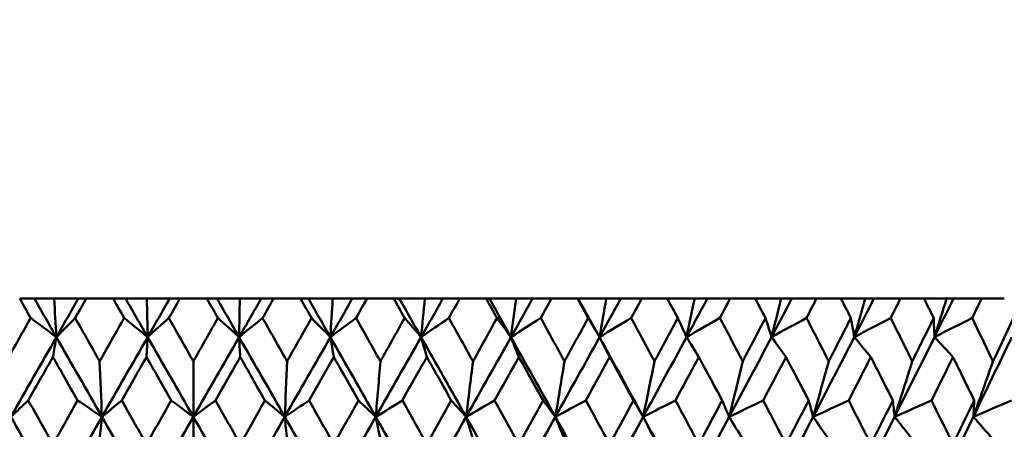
# Model space of a CAD drawing. Header units: millimetres. Extents: x 113 to 2969, y 62 to 2427.
# Tile 73 of 256: x 903.57 to 916.76, y 150.58 to 156.06. Entities that reach past the tile are written whole.
import ezdxf

# ---------------------------------------------------------------- set-up
doc = ezdxf.new("R2010")
doc.units = ezdxf.units.MM
doc.header["$LTSCALE"] = 12
doc.layers.add('Widoczne (ISO)', color=7, linetype='Continuous', lineweight=50)

msp = doc.modelspace()

# ---------------------------------------------------------------- linework, layer by layer
at = {"layer": 'Widoczne (ISO)'}
for p, q in [((903.567, 152.33), (903.763, 152.33)), ((903.763, 152.33), (904.028, 152.33)), ((904.028, 152.33), (904.353, 152.33)), ((904.353, 152.33), (904.459, 152.33)), ((904.819, 152.33), (904.459, 152.33)), ((904.819, 152.33), (904.985, 152.33)), ((904.985, 152.33), (905.271, 152.33)), ((905.271, 152.33), (905.578, 152.33)), ((905.578, 152.33), (905.714, 152.33)), ((906.075, 152.33), (905.714, 152.33)), ((906.075, 152.33), (906.211, 152.33)), ((906.211, 152.33), (906.517, 152.33)), ((906.517, 152.33), (906.803, 152.33)), ((906.803, 152.33), (906.97, 152.33)), ((907.33, 152.33), (906.97, 152.33)), ((907.33, 152.33), (907.435, 152.33)), ((907.435, 152.33), (907.761, 152.33)), ((907.761, 152.33), (908.025, 152.33)), ((908.025, 152.33), (908.222, 152.33)), ((908.58, 152.33), (908.222, 152.33)), ((908.58, 152.33), (908.654, 152.33)), ((908.654, 152.33), (908.997, 152.33)), ((908.997, 152.33), (909.239, 152.33)), ((909.239, 152.33), (909.465, 152.33)), ((909.819, 152.33), (909.465, 152.33)), ((909.819, 152.33), (909.861, 152.33)), ((909.861, 152.33), (910.221, 152.33)), ((910.221, 152.33), (910.44, 152.33)), ((910.44, 152.33), (910.693, 152.33)), ((911.043, 152.33), (910.693, 152.33)), ((911.043, 152.33), (911.053, 152.33)), ((911.053, 152.33), (911.428, 152.33)), ((911.428, 152.33), (911.622, 152.33)), ((911.622, 152.33), (911.903, 152.33)), ((912.246, 152.33), (911.903, 152.33)), ((912.246, 152.33), (912.613, 152.33)), ((912.613, 152.33), (912.782, 152.33)), ((912.782, 152.33), (913.089, 152.33)), ((913.424, 152.33), (913.089, 152.33)), ((913.424, 152.33), (913.771, 152.33)), ((913.771, 152.33), (913.915, 152.33)), ((913.915, 152.33), (914.246, 152.33)), ((914.573, 152.33), (914.246, 152.33)), ((914.573, 152.33), (914.898, 152.33)), ((914.898, 152.33), (915.016, 152.33)), ((915.016, 152.33), (915.371, 152.33)), ((915.687, 152.33), (915.371, 152.33)), ((915.687, 152.33), (915.99, 152.33)), ((915.99, 152.33), (916.081, 152.33)), ((916.081, 152.33), (916.458, 152.33)), ((916.763, 152.33), (916.458, 152.33)), ((905.894, 151.489), (905.894, 150.746)), ((905.894, 150.447), (905.894, 150.746))]:
    msp.add_line(p, q, dxfattribs=at)
msp.add_circle((905.894, 112.33), 50, dxfattribs=at)
for points, knots in [([(903.714, 152.07), (903.714, 152.071), (903.714, 152.071), (903.664, 152.158), (903.616, 152.244), (903.567, 152.33)], [0.02951568, 0.02951568, 0.02951568, 0.02951568, 0.02969929, 0.02969929, 0.05939589, 0.05939589, 0.05939589, 0.05939589]), ([(904.459, 152.33), (904.409, 152.244), (904.36, 152.158), (904.311, 152.071), (904.311, 152.071), (904.31, 152.07)], [0, 0, 0, 0, 0.02969567, 0.02969567, 0.02988021, 0.02988021, 0.02988021, 0.02988021]), ([(904.967, 152.07), (904.967, 152.071), (904.966, 152.071), (904.917, 152.158), (904.868, 152.244), (904.819, 152.33)], [0.02951568, 0.02951568, 0.02951568, 0.02951568, 0.02969929, 0.02969929, 0.05939589, 0.05939589, 0.05939589, 0.05939589]), ([(905.714, 152.33), (905.665, 152.244), (905.616, 152.158), (905.566, 152.071), (905.566, 152.071), (905.565, 152.07)], [0, 0, 0, 0, 0.02969567, 0.02969567, 0.02988021, 0.02988021, 0.02988021, 0.02988021]), ([(906.223, 152.07), (906.223, 152.071), (906.223, 152.071), (906.173, 152.158), (906.124, 152.244), (906.075, 152.33)], [0.02951568, 0.02951568, 0.02951568, 0.02951568, 0.02969929, 0.02969929, 0.05939589, 0.05939589, 0.05939589, 0.05939589]), ([(906.97, 152.33), (906.921, 152.244), (906.872, 152.158), (906.822, 152.071), (906.822, 152.071), (906.822, 152.07)], [0, 0, 0, 0, 0.02969567, 0.02969567, 0.02988021, 0.02988021, 0.02988021, 0.02988021]), ([(907.478, 152.07), (907.478, 152.071), (907.478, 152.071), (907.428, 152.158), (907.379, 152.244), (907.33, 152.33)], [0.02951568, 0.02951568, 0.02951568, 0.02951568, 0.02969929, 0.02969929, 0.05939589, 0.05939589, 0.05939589, 0.05939589]), ([(908.222, 152.33), (908.173, 152.244), (908.124, 152.158), (908.075, 152.071), (908.075, 152.071), (908.074, 152.07)], [0, 0, 0, 0, 0.02969567, 0.02969567, 0.02988021, 0.02988021, 0.02988021, 0.02988021]), ([(908.727, 152.07), (908.727, 152.071), (908.726, 152.071), (908.677, 152.158), (908.629, 152.244), (908.58, 152.33)], [0.02951568, 0.02951568, 0.02951568, 0.02951568, 0.02969929, 0.02969929, 0.05939589, 0.05939589, 0.05939589, 0.05939589]), ([(909.465, 152.33), (909.416, 152.244), (909.368, 152.158), (909.319, 152.071), (909.319, 152.071), (909.318, 152.07)], [0, 0, 0, 0, 0.02969567, 0.02969567, 0.02988021, 0.02988021, 0.02988021, 0.02988021]), ([(909.964, 152.07), (909.964, 152.071), (909.964, 152.071), (909.915, 152.158), (909.867, 152.244), (909.819, 152.33)], [0.02951568, 0.02951568, 0.02951568, 0.02951568, 0.02969929, 0.02969929, 0.05939589, 0.05939589, 0.05939589, 0.05939589]), ([(910.693, 152.33), (910.645, 152.244), (910.598, 152.158), (910.55, 152.071), (910.549, 152.071), (910.549, 152.07)], [0, 0, 0, 0, 0.02969567, 0.02969567, 0.02988021, 0.02988021, 0.02988021, 0.02988021]), ([(911.186, 152.07), (911.186, 152.071), (911.185, 152.071), (911.138, 152.158), (911.09, 152.244), (911.043, 152.33)], [0.02951568, 0.02951568, 0.02951568, 0.02951568, 0.02969929, 0.02969929, 0.05939589, 0.05939589, 0.05939589, 0.05939589]), ([(911.903, 152.33), (911.856, 152.244), (911.809, 152.158), (911.762, 152.071), (911.761, 152.071), (911.761, 152.07)], [0, 0, 0, 0, 0.02969567, 0.02969567, 0.02988021, 0.02988021, 0.02988021, 0.02988021]), ([(912.387, 152.07), (912.386, 152.071), (912.386, 152.071), (912.339, 152.158), (912.293, 152.244), (912.246, 152.33)], [0.02951568, 0.02951568, 0.02951568, 0.02951568, 0.02969929, 0.02969929, 0.05939589, 0.05939589, 0.05939589, 0.05939589]), ([(913.089, 152.33), (913.043, 152.244), (912.997, 152.158), (912.951, 152.071), (912.95, 152.071), (912.95, 152.07)], [0, 0, 0, 0, 0.02969567, 0.02969567, 0.02988021, 0.02988021, 0.02988021, 0.02988021]), ([(913.562, 152.07), (913.561, 152.071), (913.561, 152.071), (913.515, 152.158), (913.47, 152.244), (913.424, 152.33)], [0.02951568, 0.02951568, 0.02951568, 0.02951568, 0.02969929, 0.02969929, 0.05939589, 0.05939589, 0.05939589, 0.05939589]), ([(914.246, 152.33), (914.202, 152.244), (914.157, 152.158), (914.112, 152.071), (914.111, 152.071), (914.111, 152.07)], [0, 0, 0, 0, 0.02969567, 0.02969567, 0.02988021, 0.02988021, 0.02988021, 0.02988021]), ([(914.706, 152.07), (914.706, 152.071), (914.706, 152.071), (914.661, 152.158), (914.617, 152.244), (914.573, 152.33)], [0.02951568, 0.02951568, 0.02951568, 0.02951568, 0.02969929, 0.02969929, 0.05939589, 0.05939589, 0.05939589, 0.05939589]), ([(915.371, 152.33), (915.328, 152.244), (915.284, 152.158), (915.24, 152.071), (915.24, 152.071), (915.24, 152.07)], [0, 0, 0, 0, 0.02969567, 0.02969567, 0.02988021, 0.02988021, 0.02988021, 0.02988021]), ([(915.816, 152.07), (915.816, 152.071), (915.816, 152.071), (915.773, 152.158), (915.73, 152.244), (915.687, 152.33)], [0.02951568, 0.02951568, 0.02951568, 0.02951568, 0.02969929, 0.02969929, 0.05939589, 0.05939589, 0.05939589, 0.05939589]), ([(916.458, 152.33), (916.416, 152.244), (916.374, 152.158), (916.332, 152.071), (916.332, 152.071), (916.332, 152.07)], [0, 0, 0, 0, 0.02969567, 0.02969567, 0.02988021, 0.02988021, 0.02988021, 0.02988021]), ([(903.388, 151.489), (903.397, 151.506), (903.406, 151.522), (903.515, 151.716), (903.614, 151.893), (903.714, 152.07)], [0.0853813, 0.0853813, 0.0853813, 0.0853813, 0.09097809, 0.09097809, 0.15214536, 0.15214536, 0.15214536, 0.15214536]), ([(904.31, 152.07), (904.411, 151.893), (904.511, 151.716), (904.62, 151.522), (904.629, 151.506), (904.638, 151.489)], [0.0297954, 0.0297954, 0.0297954, 0.0297954, 0.09092493, 0.09092493, 0.09655955, 0.09655955, 0.09655955, 0.09655955]), ([(904.638, 151.489), (904.648, 151.506), (904.657, 151.522), (904.766, 151.716), (904.867, 151.893), (904.967, 152.07)], [0.0853813, 0.0853813, 0.0853813, 0.0853813, 0.09097809, 0.09097809, 0.15214536, 0.15214536, 0.15214536, 0.15214536]), ([(905.565, 152.07), (905.666, 151.893), (905.766, 151.716), (905.876, 151.522), (905.885, 151.506), (905.894, 151.489)], [0.0297954, 0.0297954, 0.0297954, 0.0297954, 0.09092493, 0.09092493, 0.09655955, 0.09655955, 0.09655955, 0.09655955]), ([(905.894, 151.489), (905.903, 151.506), (905.913, 151.522), (906.022, 151.716), (906.123, 151.893), (906.223, 152.07)], [0.0853813, 0.0853813, 0.0853813, 0.0853813, 0.09097809, 0.09097809, 0.15214536, 0.15214536, 0.15214536, 0.15214536]), ([(906.822, 152.07), (906.922, 151.893), (907.022, 151.716), (907.132, 151.522), (907.141, 151.506), (907.15, 151.489)], [0.0297954, 0.0297954, 0.0297954, 0.0297954, 0.09092493, 0.09092493, 0.09655955, 0.09655955, 0.09655955, 0.09655955]), ([(907.15, 151.489), (907.159, 151.506), (907.168, 151.522), (907.278, 151.716), (907.378, 151.893), (907.478, 152.07)], [0.0853813, 0.0853813, 0.0853813, 0.0853813, 0.09097809, 0.09097809, 0.15214536, 0.15214536, 0.15214536, 0.15214536]), ([(908.074, 152.07), (908.174, 151.893), (908.274, 151.716), (908.383, 151.522), (908.392, 151.506), (908.401, 151.489)], [0.0297954, 0.0297954, 0.0297954, 0.0297954, 0.09092493, 0.09092493, 0.09655955, 0.09655955, 0.09655955, 0.09655955]), ([(908.401, 151.489), (908.41, 151.506), (908.419, 151.522), (908.528, 151.716), (908.627, 151.893), (908.727, 152.07)], [0.0853813, 0.0853813, 0.0853813, 0.0853813, 0.09097809, 0.09097809, 0.15214536, 0.15214536, 0.15214536, 0.15214536]), ([(909.318, 152.07), (909.417, 151.893), (909.516, 151.716), (909.624, 151.522), (909.633, 151.506), (909.642, 151.489)], [0.0297954, 0.0297954, 0.0297954, 0.0297954, 0.09092493, 0.09092493, 0.09655955, 0.09655955, 0.09655955, 0.09655955]), ([(909.642, 151.489), (909.651, 151.506), (909.66, 151.522), (909.768, 151.716), (909.866, 151.893), (909.964, 152.07)], [0.0853813, 0.0853813, 0.0853813, 0.0853813, 0.09097809, 0.09097809, 0.15214536, 0.15214536, 0.15214536, 0.15214536]), ([(910.549, 152.07), (910.647, 151.893), (910.744, 151.716), (910.85, 151.522), (910.859, 151.506), (910.868, 151.489)], [0.0297954, 0.0297954, 0.0297954, 0.0297954, 0.09092493, 0.09092493, 0.09655955, 0.09655955, 0.09655955, 0.09655955]), ([(910.868, 151.489), (910.877, 151.506), (910.886, 151.522), (910.992, 151.716), (911.089, 151.893), (911.186, 152.07)], [0.0853813, 0.0853813, 0.0853813, 0.0853813, 0.09097809, 0.09097809, 0.15214536, 0.15214536, 0.15214536, 0.15214536]), ([(911.761, 152.07), (911.857, 151.893), (911.953, 151.716), (912.057, 151.522), (912.066, 151.506), (912.075, 151.489)], [0.0297954, 0.0297954, 0.0297954, 0.0297954, 0.09092493, 0.09092493, 0.09655955, 0.09655955, 0.09655955, 0.09655955]), ([(912.075, 151.489), (912.083, 151.506), (912.092, 151.522), (912.196, 151.716), (912.292, 151.893), (912.387, 152.07)], [0.0853813, 0.0853813, 0.0853813, 0.0853813, 0.09097809, 0.09097809, 0.15214536, 0.15214536, 0.15214536, 0.15214536]), ([(912.95, 152.07), (913.044, 151.893), (913.138, 151.716), (913.24, 151.522), (913.248, 151.506), (913.257, 151.489)], [0.0297954, 0.0297954, 0.0297954, 0.0297954, 0.09092493, 0.09092493, 0.09655955, 0.09655955, 0.09655955, 0.09655955]), ([(913.257, 151.489), (913.265, 151.506), (913.274, 151.522), (913.376, 151.716), (913.469, 151.893), (913.562, 152.07)], [0.0853813, 0.0853813, 0.0853813, 0.0853813, 0.09097809, 0.09097809, 0.15214536, 0.15214536, 0.15214536, 0.15214536]), ([(914.111, 152.07), (914.203, 151.893), (914.294, 151.716), (914.393, 151.522), (914.402, 151.506), (914.41, 151.489)], [0.0297954, 0.0297954, 0.0297954, 0.0297954, 0.09092493, 0.09092493, 0.09655955, 0.09655955, 0.09655955, 0.09655955]), ([(914.41, 151.489), (914.418, 151.506), (914.427, 151.522), (914.526, 151.716), (914.616, 151.893), (914.706, 152.07)], [0.0853813, 0.0853813, 0.0853813, 0.0853813, 0.09097809, 0.09097809, 0.15214536, 0.15214536, 0.15214536, 0.15214536]), ([(915.24, 152.07), (915.329, 151.893), (915.417, 151.716), (915.513, 151.522), (915.521, 151.506), (915.529, 151.489)], [0.0297954, 0.0297954, 0.0297954, 0.0297954, 0.09092493, 0.09092493, 0.09655955, 0.09655955, 0.09655955, 0.09655955]), ([(915.529, 151.489), (915.537, 151.506), (915.545, 151.522), (915.641, 151.716), (915.729, 151.893), (915.816, 152.07)], [0.0853813, 0.0853813, 0.0853813, 0.0853813, 0.09097809, 0.09097809, 0.15214536, 0.15214536, 0.15214536, 0.15214536]), ([(916.332, 152.07), (916.417, 151.893), (916.503, 151.716), (916.595, 151.522), (916.603, 151.506), (916.611, 151.489)], [0.0297954, 0.0297954, 0.0297954, 0.0297954, 0.09092493, 0.09092493, 0.09655955, 0.09655955, 0.09655955, 0.09655955]), ([(916.611, 151.489), (916.619, 151.506), (916.626, 151.522), (916.719, 151.716), (916.803, 151.893), (916.887, 152.07)], [0.0853813, 0.0853813, 0.0853813, 0.0853813, 0.09097809, 0.09097809, 0.15214536, 0.15214536, 0.15214536, 0.15214536]), ([(904.012, 151.547), (903.962, 151.458), (903.911, 151.369), (903.801, 151.176), (903.741, 151.071), (903.682, 150.966)], [0.03078053, 0.03078053, 0.03078053, 0.03078053, 0.06149921, 0.06149921, 0.09773041, 0.09773041, 0.09773041, 0.09773041]), ([(904.343, 150.966), (904.283, 151.071), (904.224, 151.175), (904.113, 151.369), (904.063, 151.458), (904.012, 151.547)], [0.02528165, 0.02528165, 0.02528165, 0.02528165, 0.06150593, 0.06150593, 0.09223152, 0.09223152, 0.09223152, 0.09223152]), ([(905.266, 151.547), (905.215, 151.458), (905.165, 151.369), (905.054, 151.176), (904.994, 151.071), (904.934, 150.966)], [0.03078053, 0.03078053, 0.03078053, 0.03078053, 0.06149921, 0.06149921, 0.09773041, 0.09773041, 0.09773041, 0.09773041]), ([(905.598, 150.966), (905.538, 151.071), (905.478, 151.175), (905.368, 151.369), (905.317, 151.458), (905.266, 151.547)], [0.02528165, 0.02528165, 0.02528165, 0.02528165, 0.06150593, 0.06150593, 0.09223152, 0.09223152, 0.09223152, 0.09223152]), ([(906.523, 151.547), (906.472, 151.458), (906.421, 151.369), (906.31, 151.176), (906.25, 151.071), (906.19, 150.966)], [0.03078053, 0.03078053, 0.03078053, 0.03078053, 0.06149921, 0.06149921, 0.09773041, 0.09773041, 0.09773041, 0.09773041]), ([(906.854, 150.966), (906.795, 151.071), (906.735, 151.175), (906.624, 151.369), (906.573, 151.458), (906.523, 151.547)], [0.02528165, 0.02528165, 0.02528165, 0.02528165, 0.06150593, 0.06150593, 0.09223152, 0.09223152, 0.09223152, 0.09223152]), ([(907.776, 151.547), (907.726, 151.458), (907.675, 151.369), (907.565, 151.176), (907.505, 151.071), (907.446, 150.966)], [0.03078053, 0.03078053, 0.03078053, 0.03078053, 0.06149921, 0.06149921, 0.09773041, 0.09773041, 0.09773041, 0.09773041]), ([(908.107, 150.966), (908.047, 151.071), (907.988, 151.175), (907.878, 151.369), (907.827, 151.458), (907.776, 151.547)], [0.02528165, 0.02528165, 0.02528165, 0.02528165, 0.06150593, 0.06150593, 0.09223152, 0.09223152, 0.09223152, 0.09223152]), ([(909.023, 151.547), (908.973, 151.458), (908.923, 151.369), (908.813, 151.176), (908.754, 151.071), (908.695, 150.966)], [0.03078053, 0.03078053, 0.03078053, 0.03078053, 0.06149921, 0.06149921, 0.09773041, 0.09773041, 0.09773041, 0.09773041]), ([(909.351, 150.966), (909.292, 151.071), (909.233, 151.175), (909.123, 151.369), (909.073, 151.458), (909.023, 151.547)], [0.02528165, 0.02528165, 0.02528165, 0.02528165, 0.06150593, 0.06150593, 0.09223152, 0.09223152, 0.09223152, 0.09223152]), ([(910.257, 151.547), (910.208, 151.458), (910.158, 151.369), (910.05, 151.176), (909.991, 151.071), (909.932, 150.966)], [0.03078053, 0.03078053, 0.03078053, 0.03078053, 0.06149921, 0.06149921, 0.09773041, 0.09773041, 0.09773041, 0.09773041]), ([(910.581, 150.966), (910.522, 151.071), (910.464, 151.175), (910.356, 151.369), (910.307, 151.458), (910.257, 151.547)], [0.02528165, 0.02528165, 0.02528165, 0.02528165, 0.06150593, 0.06150593, 0.09223152, 0.09223152, 0.09223152, 0.09223152]), ([(911.474, 151.547), (911.425, 151.458), (911.376, 151.369), (911.27, 151.176), (911.212, 151.071), (911.154, 150.966)], [0.03078053, 0.03078053, 0.03078053, 0.03078053, 0.06149921, 0.06149921, 0.09773041, 0.09773041, 0.09773041, 0.09773041]), ([(911.792, 150.966), (911.735, 151.071), (911.678, 151.175), (911.572, 151.369), (911.523, 151.458), (911.474, 151.547)], [0.02528165, 0.02528165, 0.02528165, 0.02528165, 0.06150593, 0.06150593, 0.09223152, 0.09223152, 0.09223152, 0.09223152]), ([(912.669, 151.547), (912.621, 151.458), (912.573, 151.369), (912.469, 151.176), (912.412, 151.071), (912.356, 150.966)], [0.03078053, 0.03078053, 0.03078053, 0.03078053, 0.06149921, 0.06149921, 0.09773041, 0.09773041, 0.09773041, 0.09773041]), ([(912.981, 150.966), (912.925, 151.071), (912.869, 151.175), (912.765, 151.369), (912.717, 151.458), (912.669, 151.547)], [0.02528165, 0.02528165, 0.02528165, 0.02528165, 0.06150593, 0.06150593, 0.09223152, 0.09223152, 0.09223152, 0.09223152]), ([(913.837, 151.547), (913.791, 151.458), (913.744, 151.369), (913.642, 151.176), (913.587, 151.071), (913.531, 150.966)], [0.03078053, 0.03078053, 0.03078053, 0.03078053, 0.06149921, 0.06149921, 0.09773041, 0.09773041, 0.09773041, 0.09773041]), ([(914.141, 150.966), (914.086, 151.071), (914.032, 151.175), (913.93, 151.369), (913.884, 151.458), (913.837, 151.547)], [0.02528165, 0.02528165, 0.02528165, 0.02528165, 0.06150593, 0.06150593, 0.09223152, 0.09223152, 0.09223152, 0.09223152]), ([(914.974, 151.547), (914.929, 151.458), (914.883, 151.369), (914.784, 151.176), (914.731, 151.071), (914.677, 150.966)], [0.03078053, 0.03078053, 0.03078053, 0.03078053, 0.06149921, 0.06149921, 0.09773041, 0.09773041, 0.09773041, 0.09773041]), ([(915.269, 150.966), (915.216, 151.071), (915.163, 151.175), (915.065, 151.369), (915.019, 151.458), (914.974, 151.547)], [0.02528165, 0.02528165, 0.02528165, 0.02528165, 0.06150593, 0.06150593, 0.09223152, 0.09223152, 0.09223152, 0.09223152]), ([(916.075, 151.547), (916.031, 151.458), (915.988, 151.369), (915.892, 151.176), (915.84, 151.071), (915.788, 150.966)], [0.03078053, 0.03078053, 0.03078053, 0.03078053, 0.06149921, 0.06149921, 0.09773041, 0.09773041, 0.09773041, 0.09773041]), ([(916.36, 150.966), (916.309, 151.071), (916.257, 151.175), (916.163, 151.369), (916.119, 151.458), (916.075, 151.547)], [0.02528165, 0.02528165, 0.02528165, 0.02528165, 0.06150593, 0.06150593, 0.09223152, 0.09223152, 0.09223152, 0.09223152]), ([(903.682, 150.966), (903.778, 150.794), (903.875, 150.623), (903.985, 150.427), (903.998, 150.403), (904.012, 150.378)], [0.02983351, 0.02983351, 0.02983351, 0.02983351, 0.0889495, 0.0889495, 0.09731113, 0.09731113, 0.09731113, 0.09731113]), ([(904.012, 150.378), (904.026, 150.403), (904.039, 150.427), (904.15, 150.623), (904.246, 150.794), (904.343, 150.966)], [0.0806421, 0.0806421, 0.0806421, 0.0806421, 0.08897282, 0.08897282, 0.14811965, 0.14811965, 0.14811965, 0.14811965]), ([(904.934, 150.966), (905.031, 150.794), (905.128, 150.623), (905.239, 150.427), (905.252, 150.403), (905.266, 150.378)], [0.02983351, 0.02983351, 0.02983351, 0.02983351, 0.0889495, 0.0889495, 0.09731113, 0.09731113, 0.09731113, 0.09731113]), ([(905.266, 150.378), (905.28, 150.403), (905.293, 150.427), (905.404, 150.623), (905.501, 150.794), (905.598, 150.966)], [0.0806421, 0.0806421, 0.0806421, 0.0806421, 0.08897282, 0.08897282, 0.14811965, 0.14811965, 0.14811965, 0.14811965]), ([(906.19, 150.966), (906.287, 150.794), (906.384, 150.623), (906.495, 150.427), (906.509, 150.403), (906.523, 150.378)], [0.02983351, 0.02983351, 0.02983351, 0.02983351, 0.0889495, 0.0889495, 0.09731113, 0.09731113, 0.09731113, 0.09731113]), ([(906.523, 150.378), (906.536, 150.403), (906.55, 150.427), (906.66, 150.623), (906.757, 150.794), (906.854, 150.966)], [0.0806421, 0.0806421, 0.0806421, 0.0806421, 0.08897282, 0.08897282, 0.14811965, 0.14811965, 0.14811965, 0.14811965]), ([(907.446, 150.966), (907.542, 150.794), (907.639, 150.623), (907.749, 150.427), (907.763, 150.403), (907.776, 150.378)], [0.02983351, 0.02983351, 0.02983351, 0.02983351, 0.0889495, 0.0889495, 0.09731113, 0.09731113, 0.09731113, 0.09731113]), ([(907.776, 150.378), (907.79, 150.403), (907.804, 150.427), (907.914, 150.623), (908.01, 150.794), (908.107, 150.966)], [0.0806421, 0.0806421, 0.0806421, 0.0806421, 0.08897282, 0.08897282, 0.14811965, 0.14811965, 0.14811965, 0.14811965]), ([(908.695, 150.966), (908.791, 150.794), (908.887, 150.623), (908.996, 150.427), (909.009, 150.403), (909.023, 150.378)], [0.02983351, 0.02983351, 0.02983351, 0.02983351, 0.0889495, 0.0889495, 0.09731113, 0.09731113, 0.09731113, 0.09731113]), ([(909.023, 150.378), (909.036, 150.403), (909.05, 150.427), (909.159, 150.623), (909.255, 150.794), (909.351, 150.966)], [0.0806421, 0.0806421, 0.0806421, 0.0806421, 0.08897282, 0.08897282, 0.14811965, 0.14811965, 0.14811965, 0.14811965]), ([(909.932, 150.966), (910.027, 150.794), (910.122, 150.623), (910.23, 150.427), (910.244, 150.403), (910.257, 150.378)], [0.02983351, 0.02983351, 0.02983351, 0.02983351, 0.0889495, 0.0889495, 0.09731113, 0.09731113, 0.09731113, 0.09731113]), ([(910.257, 150.378), (910.271, 150.403), (910.284, 150.427), (910.392, 150.623), (910.486, 150.794), (910.581, 150.966)], [0.0806421, 0.0806421, 0.0806421, 0.0806421, 0.08897282, 0.08897282, 0.14811965, 0.14811965, 0.14811965, 0.14811965]), ([(911.154, 150.966), (911.248, 150.794), (911.341, 150.623), (911.448, 150.427), (911.461, 150.403), (911.474, 150.378)], [0.02983351, 0.02983351, 0.02983351, 0.02983351, 0.0889495, 0.0889495, 0.09731113, 0.09731113, 0.09731113, 0.09731113]), ([(911.474, 150.378), (911.487, 150.403), (911.5, 150.427), (911.607, 150.623), (911.7, 150.794), (911.792, 150.966)], [0.0806421, 0.0806421, 0.0806421, 0.0806421, 0.08897282, 0.08897282, 0.14811965, 0.14811965, 0.14811965, 0.14811965]), ([(912.356, 150.966), (912.447, 150.794), (912.539, 150.623), (912.643, 150.427), (912.656, 150.403), (912.669, 150.378)], [0.02983351, 0.02983351, 0.02983351, 0.02983351, 0.0889495, 0.0889495, 0.09731113, 0.09731113, 0.09731113, 0.09731113]), ([(912.669, 150.378), (912.682, 150.403), (912.695, 150.427), (912.799, 150.623), (912.89, 150.794), (912.981, 150.966)], [0.0806421, 0.0806421, 0.0806421, 0.0806421, 0.08897282, 0.08897282, 0.14811965, 0.14811965, 0.14811965, 0.14811965]), ([(913.531, 150.966), (913.621, 150.794), (913.71, 150.623), (913.812, 150.427), (913.825, 150.403), (913.837, 150.378)], [0.02983351, 0.02983351, 0.02983351, 0.02983351, 0.0889495, 0.0889495, 0.09731113, 0.09731113, 0.09731113, 0.09731113]), ([(913.837, 150.378), (913.85, 150.403), (913.862, 150.427), (913.964, 150.623), (914.053, 150.794), (914.141, 150.966)], [0.0806421, 0.0806421, 0.0806421, 0.0806421, 0.08897282, 0.08897282, 0.14811965, 0.14811965, 0.14811965, 0.14811965]), ([(914.677, 150.966), (914.764, 150.794), (914.851, 150.623), (914.95, 150.427), (914.962, 150.403), (914.974, 150.378)], [0.02983351, 0.02983351, 0.02983351, 0.02983351, 0.0889495, 0.0889495, 0.09731113, 0.09731113, 0.09731113, 0.09731113]), ([(914.974, 150.378), (914.986, 150.403), (914.998, 150.427), (915.097, 150.623), (915.183, 150.794), (915.269, 150.966)], [0.0806421, 0.0806421, 0.0806421, 0.0806421, 0.08897282, 0.08897282, 0.14811965, 0.14811965, 0.14811965, 0.14811965]), ([(915.788, 150.966), (915.872, 150.794), (915.956, 150.623), (916.052, 150.427), (916.063, 150.403), (916.075, 150.378)], [0.02983351, 0.02983351, 0.02983351, 0.02983351, 0.0889495, 0.0889495, 0.09731113, 0.09731113, 0.09731113, 0.09731113]), ([(916.075, 150.378), (916.087, 150.403), (916.099, 150.427), (916.194, 150.623), (916.277, 150.794), (916.36, 150.966)], [0.0806421, 0.0806421, 0.0806421, 0.0806421, 0.08897282, 0.08897282, 0.14811965, 0.14811965, 0.14811965, 0.14811965])]:
    msp.add_open_spline(points, degree=3, knots=knots, dxfattribs=at)
for points in [[(904.058, 151.814), (903.96, 151.986), (903.861, 152.158), (903.763, 152.33)], [(904.028, 152.33), (904.038, 152.158), (904.048, 151.986), (904.058, 151.814)], [(904.058, 151.814), (904.156, 151.986), (904.255, 152.158), (904.353, 152.33)], [(905.281, 151.814), (905.183, 151.986), (905.084, 152.158), (904.985, 152.33)], [(905.271, 152.33), (905.275, 152.158), (905.278, 151.986), (905.281, 151.814)], [(905.281, 151.814), (905.38, 151.986), (905.479, 152.158), (905.578, 152.33)], [(906.507, 151.814), (906.409, 151.986), (906.31, 152.158), (906.211, 152.33)], [(906.507, 151.814), (906.606, 151.986), (906.705, 152.158), (906.803, 152.33)], [(906.517, 152.33), (906.514, 152.158), (906.511, 151.986), (906.507, 151.814)], [(907.731, 151.814), (907.632, 151.986), (907.534, 152.158), (907.435, 152.33)], [(907.731, 151.814), (907.829, 151.986), (907.927, 152.158), (908.025, 152.33)], [(907.761, 152.33), (907.751, 152.158), (907.741, 151.986), (907.731, 151.814)], [(908.947, 151.814), (908.849, 151.986), (908.752, 152.158), (908.654, 152.33)], [(908.947, 151.814), (909.044, 151.986), (909.142, 152.158), (909.239, 152.33)], [(908.997, 152.33), (908.98, 152.158), (908.963, 151.986), (908.947, 151.814)], [(910.151, 151.814), (910.054, 151.986), (909.958, 152.158), (909.861, 152.33)], [(910.151, 151.814), (910.247, 151.986), (910.344, 152.158), (910.44, 152.33)], [(910.221, 152.33), (910.198, 152.158), (910.174, 151.986), (910.151, 151.814)], [(911.338, 151.814), (911.243, 151.986), (911.148, 152.158), (911.053, 152.33)], [(911.338, 151.814), (911.433, 151.986), (911.528, 152.158), (911.622, 152.33)], [(911.428, 152.33), (911.398, 152.158), (911.368, 151.986), (911.338, 151.814)], [(912.504, 151.814), (912.597, 151.986), (912.69, 152.158), (912.782, 152.33)], [(912.613, 152.33), (912.576, 152.158), (912.54, 151.986), (912.504, 151.814)], [(913.643, 151.814), (913.734, 151.986), (913.825, 152.158), (913.915, 152.33)], [(913.771, 152.33), (913.729, 152.158), (913.686, 151.986), (913.643, 151.814)], [(914.752, 151.814), (914.841, 151.986), (914.929, 152.158), (915.016, 152.33)], [(914.898, 152.33), (914.85, 152.158), (914.801, 151.986), (914.752, 151.814)], [(915.827, 151.814), (915.912, 151.986), (915.997, 152.158), (916.081, 152.33)], [(915.99, 152.33), (915.936, 152.158), (915.881, 151.986), (915.827, 151.814)], [(904.058, 151.814), (903.944, 151.9), (903.829, 151.985), (903.714, 152.07)], [(904.058, 151.814), (904.142, 151.9), (904.226, 151.985), (904.31, 152.07)], [(905.281, 151.814), (905.177, 151.9), (905.072, 151.985), (904.967, 152.07)], [(905.281, 151.814), (905.376, 151.9), (905.471, 151.985), (905.565, 152.07)], [(906.507, 151.814), (906.413, 151.9), (906.318, 151.985), (906.223, 152.07)], [(906.507, 151.814), (906.612, 151.9), (906.717, 151.985), (906.822, 152.07)], [(907.731, 151.814), (907.646, 151.9), (907.562, 151.985), (907.478, 152.07)], [(907.731, 151.814), (907.845, 151.9), (907.96, 151.985), (908.074, 152.07)], [(908.947, 151.814), (908.873, 151.9), (908.8, 151.985), (908.727, 152.07)], [(908.947, 151.814), (909.07, 151.9), (909.194, 151.985), (909.318, 152.07)], [(910.151, 151.814), (910.089, 151.9), (910.027, 151.985), (909.964, 152.07)], [(910.151, 151.814), (910.283, 151.9), (910.416, 151.985), (910.549, 152.07)], [(911.338, 151.814), (911.287, 151.9), (911.237, 151.985), (911.186, 152.07)], [(911.338, 151.814), (911.479, 151.9), (911.62, 151.985), (911.761, 152.07)], [(912.504, 151.814), (912.465, 151.9), (912.426, 151.985), (912.387, 152.07)], [(912.504, 151.814), (912.652, 151.9), (912.801, 151.985), (912.95, 152.07)], [(913.643, 151.814), (913.616, 151.9), (913.589, 151.985), (913.562, 152.07)], [(913.643, 151.814), (913.799, 151.9), (913.955, 151.985), (914.111, 152.07)], [(914.752, 151.814), (914.737, 151.9), (914.722, 151.985), (914.706, 152.07)], [(914.752, 151.814), (914.915, 151.9), (915.077, 151.985), (915.24, 152.07)], [(915.827, 151.814), (915.823, 151.9), (915.82, 151.985), (915.816, 152.07)], [(915.827, 151.814), (915.995, 151.9), (916.163, 151.985), (916.332, 152.07)], [(903.449, 150.746), (903.652, 151.102), (903.855, 151.458), (904.058, 151.814)], [(904.012, 151.547), (904.027, 151.636), (904.043, 151.725), (904.058, 151.814)], [(904.669, 150.746), (904.466, 151.102), (904.262, 151.458), (904.058, 151.814)], [(904.669, 150.746), (904.873, 151.102), (905.077, 151.458), (905.281, 151.814)], [(905.266, 151.547), (905.271, 151.636), (905.276, 151.725), (905.281, 151.814)], [(905.894, 150.746), (905.69, 151.102), (905.486, 151.458), (905.281, 151.814)], [(905.894, 150.746), (906.098, 151.102), (906.303, 151.458), (906.507, 151.814)], [(907.119, 150.746), (906.916, 151.102), (906.712, 151.458), (906.507, 151.814)], [(906.523, 151.547), (906.517, 151.636), (906.512, 151.725), (906.507, 151.814)], [(907.119, 150.746), (907.323, 151.102), (907.527, 151.458), (907.731, 151.814)], [(908.339, 150.746), (908.137, 151.102), (907.934, 151.458), (907.731, 151.814)], [(907.776, 151.547), (907.761, 151.636), (907.746, 151.725), (907.731, 151.814)], [(908.339, 150.746), (908.542, 151.102), (908.745, 151.458), (908.947, 151.814)], [(909.55, 150.746), (909.349, 151.102), (909.148, 151.458), (908.947, 151.814)], [(909.023, 151.547), (908.998, 151.636), (908.972, 151.725), (908.947, 151.814)], [(909.55, 150.746), (909.751, 151.102), (909.951, 151.458), (910.151, 151.814)], [(910.746, 150.746), (910.548, 151.102), (910.35, 151.458), (910.151, 151.814)], [(910.257, 151.547), (910.222, 151.636), (910.186, 151.725), (910.151, 151.814)], [(910.746, 150.746), (910.944, 151.102), (911.141, 151.458), (911.338, 151.814)], [(911.923, 150.746), (911.729, 151.102), (911.534, 151.458), (911.338, 151.814)], [(911.474, 151.547), (911.429, 151.636), (911.383, 151.725), (911.338, 151.814)], [(911.923, 150.746), (912.117, 151.102), (912.311, 151.458), (912.504, 151.814)], [(912.669, 151.547), (912.614, 151.636), (912.559, 151.725), (912.504, 151.814)], [(913.076, 150.746), (913.266, 151.102), (913.455, 151.458), (913.643, 151.814)], [(913.837, 151.547), (913.773, 151.636), (913.708, 151.725), (913.643, 151.814)], [(914.201, 150.746), (914.386, 151.102), (914.57, 151.458), (914.752, 151.814)], [(914.974, 151.547), (914.9, 151.636), (914.826, 151.725), (914.752, 151.814)], [(915.293, 150.746), (915.472, 151.102), (915.65, 151.458), (915.827, 151.814)], [(916.075, 151.547), (915.992, 151.636), (915.909, 151.725), (915.827, 151.814)], [(916.348, 150.746), (916.52, 151.102), (916.692, 151.458), (916.862, 151.814)], [(904.638, 151.489), (904.649, 151.241), (904.659, 150.993), (904.669, 150.746)], [(907.15, 151.489), (907.14, 151.241), (907.13, 150.993), (907.119, 150.746)], [(908.401, 151.489), (908.381, 151.241), (908.36, 150.993), (908.339, 150.746)], [(909.642, 151.489), (909.611, 151.241), (909.581, 150.993), (909.55, 150.746)], [(910.868, 151.489), (910.828, 151.241), (910.787, 150.993), (910.746, 150.746)], [(912.075, 151.489), (912.024, 151.241), (911.974, 150.993), (911.923, 150.746)], [(913.257, 151.489), (913.197, 151.241), (913.137, 150.993), (913.076, 150.746)], [(914.41, 151.489), (914.341, 151.241), (914.271, 150.993), (914.201, 150.746)], [(915.529, 151.489), (915.451, 151.241), (915.372, 150.993), (915.293, 150.746)], [(916.611, 151.489), (916.524, 151.241), (916.436, 150.993), (916.348, 150.746)], [(903.449, 150.746), (903.527, 150.819), (903.604, 150.893), (903.682, 150.966)], [(904.669, 150.746), (904.561, 150.819), (904.452, 150.893), (904.343, 150.966)], [(904.669, 150.746), (904.758, 150.819), (904.846, 150.893), (904.934, 150.966)], [(905.894, 150.746), (905.796, 150.819), (905.697, 150.893), (905.598, 150.966)], [(905.894, 150.746), (905.993, 150.819), (906.092, 150.893), (906.19, 150.966)], [(907.119, 150.746), (907.031, 150.819), (906.943, 150.893), (906.854, 150.966)], [(907.119, 150.746), (907.228, 150.819), (907.337, 150.893), (907.446, 150.966)], [(908.339, 150.746), (908.262, 150.819), (908.184, 150.893), (908.107, 150.966)], [(908.339, 150.746), (908.458, 150.819), (908.576, 150.893), (908.695, 150.966)], [(909.55, 150.746), (909.484, 150.819), (909.417, 150.893), (909.351, 150.966)], [(909.55, 150.746), (909.677, 150.819), (909.805, 150.893), (909.932, 150.966)], [(910.746, 150.746), (910.691, 150.819), (910.636, 150.893), (910.581, 150.966)], [(910.746, 150.746), (910.882, 150.819), (911.018, 150.893), (911.154, 150.966)], [(911.923, 150.746), (911.879, 150.819), (911.836, 150.893), (911.792, 150.966)], [(911.923, 150.746), (912.067, 150.819), (912.211, 150.893), (912.356, 150.966)], [(913.076, 150.746), (913.044, 150.819), (913.012, 150.893), (912.981, 150.966)], [(913.076, 150.746), (913.228, 150.819), (913.38, 150.893), (913.531, 150.966)], [(914.201, 150.746), (914.181, 150.819), (914.161, 150.893), (914.141, 150.966)], [(914.201, 150.746), (914.359, 150.819), (914.518, 150.893), (914.677, 150.966)], [(915.293, 150.746), (915.285, 150.819), (915.277, 150.893), (915.269, 150.966)], [(915.293, 150.746), (915.458, 150.819), (915.623, 150.893), (915.788, 150.966)], [(916.348, 150.746), (916.352, 150.819), (916.356, 150.893), (916.36, 150.966)], [(916.348, 150.746), (916.518, 150.819), (916.689, 150.893), (916.86, 150.966)], [(904.059, 149.676), (903.855, 150.033), (903.652, 150.39), (903.449, 150.746)], [(904.059, 149.676), (904.262, 150.033), (904.465, 150.39), (904.669, 150.746)], [(904.638, 150.447), (904.649, 150.547), (904.659, 150.646), (904.669, 150.746)], [(905.282, 149.676), (905.078, 150.033), (904.873, 150.39), (904.669, 150.746)], [(905.282, 149.676), (905.486, 150.033), (905.69, 150.39), (905.894, 150.746)], [(906.507, 149.676), (906.303, 150.033), (906.099, 150.39), (905.894, 150.746)], [(906.507, 149.676), (906.711, 150.033), (906.915, 150.39), (907.119, 150.746)], [(907.73, 149.676), (907.527, 150.033), (907.323, 150.39), (907.119, 150.746)], [(907.15, 150.447), (907.14, 150.547), (907.13, 150.646), (907.119, 150.746)], [(907.73, 149.676), (907.933, 150.033), (908.136, 150.39), (908.339, 150.746)], [(908.946, 149.676), (908.744, 150.033), (908.542, 150.39), (908.339, 150.746)], [(908.401, 150.447), (908.38, 150.547), (908.36, 150.646), (908.339, 150.746)], [(908.946, 149.676), (909.148, 150.033), (909.349, 150.39), (909.55, 150.746)], [(910.149, 149.676), (909.95, 150.033), (909.75, 150.39), (909.55, 150.746)], [(909.642, 150.447), (909.611, 150.547), (909.581, 150.646), (909.55, 150.746)], [(910.149, 149.676), (910.349, 150.033), (910.548, 150.39), (910.746, 150.746)], [(911.336, 149.676), (911.14, 150.033), (910.944, 150.39), (910.746, 150.746)], [(910.868, 150.447), (910.827, 150.547), (910.787, 150.646), (910.746, 150.746)], [(911.336, 149.676), (911.533, 150.033), (911.728, 150.39), (911.923, 150.746)], [(912.502, 149.676), (912.31, 150.033), (912.117, 150.39), (911.923, 150.746)], [(912.075, 150.447), (912.024, 150.547), (911.973, 150.646), (911.923, 150.746)], [(912.502, 149.676), (912.694, 150.033), (912.886, 150.39), (913.076, 150.746)], [(913.257, 150.447), (913.197, 150.547), (913.136, 150.646), (913.076, 150.746)], [(913.641, 149.676), (913.829, 150.033), (914.015, 150.39), (914.201, 150.746)], [(914.41, 150.447), (914.34, 150.547), (914.27, 150.646), (914.201, 150.746)], [(914.75, 149.676), (914.932, 150.033), (915.113, 150.39), (915.293, 150.746)], [(915.529, 150.447), (915.451, 150.547), (915.372, 150.646), (915.293, 150.746)], [(915.824, 149.676), (916, 150.033), (916.174, 150.39), (916.348, 150.746)], [(916.611, 150.447), (916.523, 150.547), (916.435, 150.646), (916.348, 150.746)]]:
    msp.add_open_spline(points, degree=3, dxfattribs=at)

doc.saveas('drawing.dxf')
